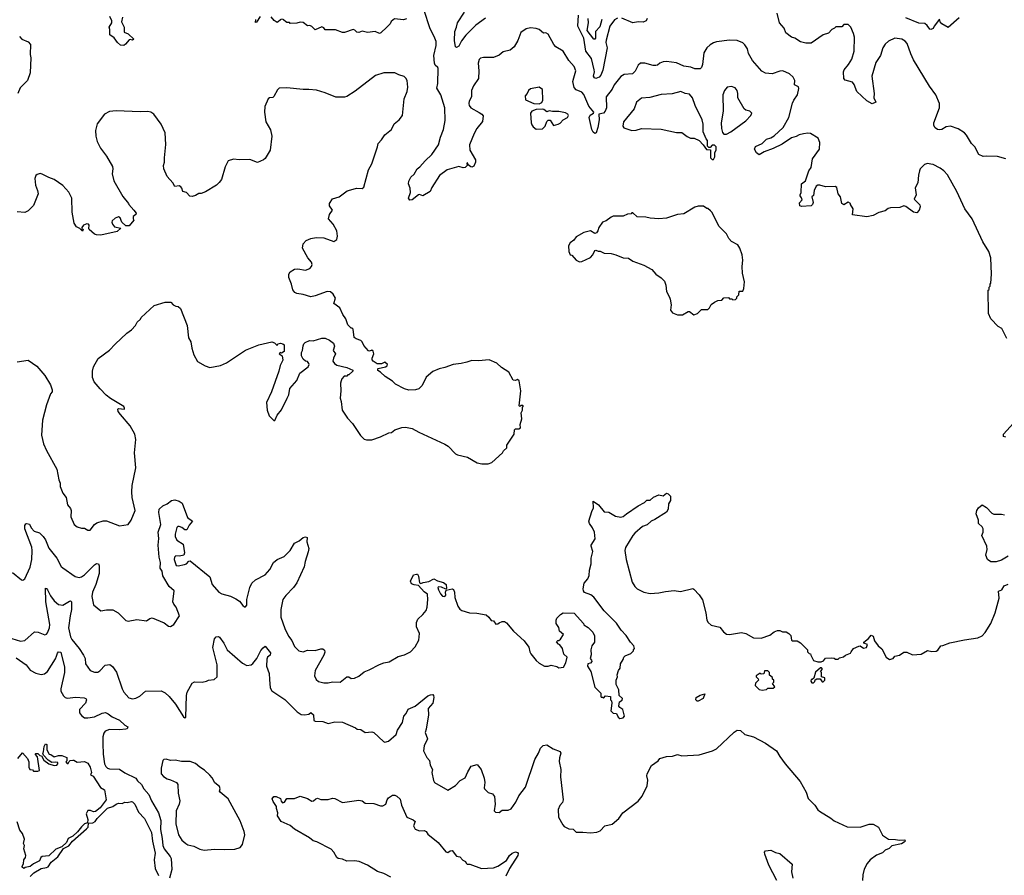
# Model space of a CAD drawing. Extents: x 2086813 to 2278017, y 548126 to 753336.
# Tile 246 of 256: x 2167088 to 2176140, y 647932 to 655794. Entities that reach past the tile are written whole.
import ezdxf

# ---------------------------------------------------------------- set-up
doc = ezdxf.new("R2010")
doc.units = 0

msp = doc.modelspace()

# ---------------------------------------------------------------- linework, layer by layer
at = {"layer": '0CON10XD'}
for points in [[(2168033.6, 655816.4), (2168023.3, 655775), (2168048.8, 655725), (2168049.3, 655679.3), (2168085.8, 655665.8), (2168137.5, 655615), (2168125, 655607.5), (2168105, 655613.3), (2168095, 655610), (2168061.7, 655568.3), (2168045, 655556.7), (2168015, 655560), (2167987.5, 655585), (2167956.4, 655626.4), (2167916.7, 655655), (2167916.7, 655705), (2167910, 655725), (2167936.2, 655765), (2167934.2, 655785), (2167917.1, 655825)], [(2169300, 655825), (2169265, 655772.5), (2169255, 655770), (2169257.5, 655795)], [(2169495, 655800), (2169455, 655767.5), (2169426.1, 655786.1), (2169400.7, 655820.7)], [(2175465, 654466.7), (2175435, 654472.5), (2175405, 654462.5), (2175366.7, 654425), (2175358.8, 654405), (2175350, 654365), (2175346.4, 654293.6), (2175321.2, 654248.8), (2175329.2, 654185), (2175311.2, 654145), (2175364.3, 654094.3), (2175365.6, 654075), (2175356.6, 654043.4), (2175335, 654020), (2175305, 654024.3), (2175235, 654077.5), (2175215, 654082.5), (2175180.7, 654069.3), (2175095, 654066.7), (2175071.7, 654058.3), (2175045, 654036.7), (2174985, 654022.5), (2174935, 653996), (2174876.1, 653983.9), (2174745, 654002.5), (2174750, 654055), (2174727.5, 654095), (2174727.5, 654105), (2174703.6, 654116.4), (2174665, 654092.5), (2174647.5, 654105), (2174633.3, 654165), (2174613.8, 654195), (2174601.7, 654251.7), (2174585, 654262.5), (2174495, 654257.5), (2174445, 654272.5), (2174425, 654272.5), (2174410, 654265), (2174393.3, 654225), (2174385, 654180), (2174370, 654165), (2174382.5, 654115), (2174376.7, 654095), (2174365, 654082.5), (2174275, 654077.5), (2174260, 654085), (2174258.3, 654111.7), (2174281.7, 654138.3), (2174275, 654157.5), (2174262.5, 654175), (2174262.5, 654185), (2174272.5, 654205), (2174276.7, 654285), (2174313.3, 654315), (2174344.4, 654405.6), (2174364.1, 654435.9), (2174376.7, 654515), (2174440, 654605), (2174443.3, 654665), (2174427.5, 654705), (2174358.8, 654748.8), (2174335, 654752), (2174295, 654746.2), (2174253.6, 654736.4), (2174225, 654720), (2174185, 654708.8), (2174099.1, 654650.9), (2174015, 654610), (2173931.4, 654578.6), (2173885, 654552.5), (2173860.7, 654570.7), (2173842.5, 654605), (2173851.7, 654628.3), (2173915, 654656), (2173955, 654696.9), (2173995, 654708.5), (2174025, 654726.4), (2174106.2, 654805), (2174157.7, 654895), (2174194.2, 655025.8), (2174205.3, 655054.7), (2174237.6, 655102.4), (2174252.5, 655162.5), (2174246.8, 655176.8), (2174210, 655195), (2174212.9, 655235), (2174198.8, 655265), (2174165, 655296), (2174105, 655324), (2174075, 655321.4), (2174005, 655296), (2173945, 655302.5), (2173910.2, 655320.2), (2173825, 655418), (2173788.9, 655485), (2173780, 655525), (2173755, 655563.8), (2173735, 655580.8), (2173685, 655602.9), (2173615, 655605.6), (2173495, 655590), (2173465, 655582), (2173435, 655563.8), (2173406, 655535), (2173379.1, 655490.9), (2173365, 655382.5), (2173356.3, 655353.7), (2173345, 655342), (2173295, 655342.5), (2173257, 655357), (2173195, 655367.5), (2173125, 655399.4), (2173035, 655410.8), (2173005, 655405.8), (2172972.5, 655395), (2172952.3, 655377.7), (2172935, 655372.5), (2172913.2, 655373.2), (2172835, 655395.8), (2172795, 655393.8), (2172774.4, 655375.6), (2172745, 655320), (2172722.9, 655297.1), (2172645, 655290), (2172615, 655272), (2172554.6, 655195.4), (2172533.9, 655156.1), (2172479.6, 655085), (2172481.6, 654985), (2172470.8, 654955), (2172455, 654936.7), (2172412.5, 654925), (2172414.6, 654875), (2172404.2, 654805), (2172386.9, 654755), (2172375, 654750), (2172360.6, 654760.6), (2172346.6, 654785), (2172324.8, 654895), (2172331.6, 654918.4), (2172362.5, 654935), (2172367.5, 654945), (2172319.3, 654999.3), (2172275, 655108.2), (2172255, 655126.8), (2172205, 655149.1), (2172185, 655172.5), (2172171.8, 655225), (2172181.4, 655261.4), (2172199.4, 655325), (2172185.6, 655365), (2172135, 655419.2), (2172084.4, 655504.4), (2172016.2, 655545), (2171997.5, 655565), (2171945, 655660), (2171925, 655672.5), (2171905, 655670), (2171865, 655703.3), (2171835, 655713.3), (2171785, 655720), (2171745, 655711.2), (2171695, 655677.5), (2171668.3, 655601.7), (2171633.3, 655545), (2171596.1, 655513.9), (2171532.3, 655497.7), (2171495, 655468.8), (2171445, 655446.7), (2171352.3, 655447.7), (2171325, 655440), (2171312.2, 655427.8), (2171303.1, 655395), (2171310.5, 655325), (2171305.5, 655255), (2171260, 655185), (2171241.4, 655145), (2171241.2, 655085), (2171220.8, 655045), (2171217.1, 655025), (2171219.4, 655005), (2171234, 654985), (2171311.8, 654941.8), (2171338, 654925), (2171349.7, 654909.7), (2171342.4, 654857.6), (2171292, 654795), (2171265, 654748.8), (2171222.9, 654645), (2171226, 654595), (2171278.8, 654505), (2171278.8, 654485), (2171263, 654447), (2171245, 654440), (2171235, 654443.3), (2171211.7, 654461.7), (2171205, 654480), (2171200, 654475), (2171202.5, 654455), (2171182.5, 654435), (2171165, 654433.3), (2171125, 654445.7), (2171016.7, 654415), (2170947, 654363), (2170877.3, 654252.7), (2170861.2, 654215), (2170795, 654176.2), (2170765, 654187.5), (2170755, 654183.8), (2170695, 654140), (2170675, 654136.2), (2170662.5, 654155), (2170680, 654205), (2170677.5, 654245), (2170663.3, 654285), (2170665, 654310), (2170685, 654347.5), (2170714.1, 654375.9), (2170742.9, 654425), (2170767.3, 654442.7), (2170815, 654498.6), (2170875.7, 654555), (2170938.6, 654645), (2170955.8, 654715), (2170985.6, 654784.4), (2170998.3, 654868.3), (2170995.5, 654985), (2170958.9, 655105), (2170922.7, 655165), (2170932.2, 655207.8), (2170936.5, 655345), (2170933.1, 655355), (2170908.8, 655375), (2170900.3, 655395), (2170896.5, 655465), (2170916.2, 655556.2), (2170915.7, 655595), (2170906, 655625), (2170858.3, 655718.3), (2170805, 655877.5)], [(2171370.7, 655809.3), (2171281.4, 655745), (2171188.9, 655651.1), (2171148.6, 655601.4), (2171125, 655550), (2171105, 655537.5), (2171093.8, 655545), (2171084.6, 655604.6), (2171086.9, 655685), (2171105, 655726.7), (2171113.1, 655765), (2171178.2, 655865)], [(2172585, 655808), (2172555, 655791.8), (2172514.5, 655735), (2172479.6, 655605), (2172477.7, 655585), (2172489.1, 655535), (2172450, 655330), (2172430.8, 655285), (2172415.4, 655265), (2172385, 655253.9), (2172371.2, 655261.2), (2172363.7, 655275), (2172371.1, 655315), (2172368.7, 655335), (2172345, 655438), (2172292.7, 655505), (2172274, 655625), (2172219.3, 655735), (2172225.2, 655835)], [(2175280.5, 655479.5), (2175247.5, 655575), (2175227.4, 655597.4), (2175196.6, 655616.6), (2175135, 655624.3), (2175075, 655597.5), (2175045, 655570), (2175023.6, 655535), (2175002.5, 655465), (2174959.8, 655400.2), (2174921.1, 655275), (2174944.2, 655115), (2174940, 655075), (2174960, 655035), (2174925, 655022.5), (2174875, 655048.6), (2174785.6, 655135), (2174759.5, 655199.5), (2174745, 655220), (2174678.1, 655238.1), (2174665.7, 655255), (2174663.1, 655315), (2174668.9, 655335), (2174707.4, 655382.6), (2174737.1, 655432.9), (2174758.9, 655505), (2174762.5, 655635), (2174752.5, 655667.5), (2174730, 655725), (2174705, 655750), (2174665, 655750), (2174645, 655730), (2174591.7, 655728.3), (2174580, 655715), (2174555, 655703.3), (2174525, 655670), (2174475, 655656.7), (2174365, 655578.8), (2174315, 655578.8), (2174265, 655590), (2174215, 655623.3), (2174182.5, 655635), (2174132.5, 655675), (2174116.7, 655715), (2174074.4, 655764.4), (2174053.1, 655855)], [(2170645, 655802.5), (2170615, 655792.5), (2170535, 655802.5), (2170503.6, 655776.4), (2170492.5, 655755), (2170462.5, 655725), (2170407.7, 655672.3), (2170395, 655666.7), (2170355, 655686.7), (2170285, 655677.5), (2170235, 655687.5), (2170205, 655677.5), (2170188.3, 655678.3), (2170169.3, 655699.3), (2170155, 655703.3), (2170075, 655676.7), (2170057, 655677), (2169991.7, 655701.7), (2169895, 655700), (2169885, 655720), (2169865, 655727.5), (2169805, 655702.5), (2169775, 655732.5), (2169755, 655740), (2169735, 655737.5), (2169695, 655767.5), (2169665, 655772.5), (2169635, 655762.5), (2169575, 655760), (2169567, 655767), (2169545, 655770), (2169505, 655800)], [(2172440.4, 655795), (2172422.2, 655727.8), (2172383, 655685), (2172382.7, 655625), (2172375, 655614.6), (2172365, 655615.4), (2172306, 655695), (2172316.5, 655765), (2172315.2, 655804.8)], [(2172856.2, 655805), (2172846.7, 655785), (2172819.3, 655770.7), (2172775, 655774), (2172725.9, 655764.1), (2172625, 655809.2)], [(2175725, 655812), (2175625, 655721.2), (2175566.7, 655755), (2175550, 655775), (2175545, 655800), (2175496.6, 655733.4), (2175485, 655713.8), (2175465, 655703.3), (2175455, 655706.7), (2175431.3, 655741.3), (2175408.8, 655758.8), (2175355, 655763.6), (2175235, 655810.6)], [(2167085, 655638.5), (2167108.1, 655615), (2167165, 655591.8), (2167186.2, 655565), (2167183.3, 655475), (2167190.6, 655445), (2167185.4, 655304.6), (2167158.6, 655235), (2167093.3, 655166.7), (2167069.5, 655115)], [(2176152.5, 654515), (2176077.7, 654537.7), (2175975, 654541.2), (2175945, 654536.7), (2175906.4, 654556.4), (2175867.5, 654625), (2175837.4, 654657.4), (2175793.7, 654733.7), (2175775, 654754), (2175715, 654791.4), (2175645.5, 654815.5), (2175605, 654810.6), (2175565, 654786), (2175545, 654780.8), (2175525, 654783.8), (2175505, 654800), (2175493.2, 654823.2), (2175491.9, 654845), (2175544.4, 654985), (2175545.4, 655025.4), (2175511.5, 655105), (2175452.3, 655182.3), (2175305.6, 655425), (2175280.5, 655479.5)], [(2167735, 651102.5), (2167775, 651156.7), (2167798.3, 651171.7), (2167855, 651190), (2167885, 651190), (2168005, 651143.8), (2168083.9, 651156.1), (2168113.8, 651195), (2168148.8, 651285), (2168120.8, 651405), (2168118.1, 651455), (2168121.4, 651515), (2168155.8, 651675), (2168142.2, 651815), (2168154.4, 651935), (2168146.4, 651985), (2168105, 652062.2), (2168013.5, 652165), (2167994.2, 652195), (2167990, 652215), (2167995, 652222.5), (2168050, 652215), (2168052.5, 652225), (2168045, 652240), (2167922.1, 652312.1), (2167883.4, 652343.4), (2167828.3, 652401.7), (2167772, 652465), (2167755.9, 652505.9), (2167757.5, 652565), (2167765.9, 652604.1), (2167808.3, 652681.7), (2167915, 652756.7), (2167966.1, 652813.9), (2168073.3, 652915), (2168116.2, 652945), (2168151.2, 652985), (2168167.5, 653015), (2168198.3, 653041.7), (2168205, 653057.5), (2168325, 653167.5), (2168425, 653197.5), (2168477, 653197), (2168500, 653175), (2168523, 653163), (2168545, 653160), (2168565, 653140), (2168626.7, 652985), (2168640.7, 652870.7), (2168662.5, 652835), (2168671.2, 652775), (2168688.8, 652715), (2168724.1, 652654.1), (2168792.3, 652612.3), (2168835, 652598.8), (2168935, 652616), (2168990.5, 652639.5), (2169165, 652758.8), (2169285, 652806.2), (2169405, 652833.3), (2169430, 652825), (2169455, 652800), (2169460, 652815), (2169485, 652822.5), (2169507, 652817), (2169520, 652805), (2169520, 652745), (2169495, 652730), (2169483, 652737), (2169472.5, 652725), (2169500, 652705), (2169506.7, 652665), (2169481.2, 652615), (2169470, 652565), (2169403.3, 652375), (2169357.5, 652275), (2169362.5, 652205), (2169380, 652155), (2169425, 652110), (2169435, 652110), (2169455, 652160), (2169495, 652210), (2169547.5, 652315), (2169561.7, 652348.3), (2169570, 652405), (2169635, 652480), (2169664.1, 652545.9), (2169740, 652605), (2169750, 652625), (2169746.7, 652635), (2169733.6, 652653.6), (2169715, 652657.5), (2169693.6, 652673.6), (2169677.5, 652705), (2169677.5, 652735), (2169687, 652753), (2169693, 652797), (2169700, 652815), (2169713.6, 652826.4), (2169753.6, 652846.4), (2169785, 652842.5), (2169865, 652866.7), (2169895, 652867.5), (2169935, 652850), (2169973, 652823), (2169983.3, 652795), (2169970, 652755), (2169992.5, 652725), (2169972.5, 652685), (2169967.5, 652655), (2169982.5, 652635), (2170005, 652620), (2170095, 652597.5), (2170150, 652575), (2170150, 652565), (2170115, 652530), (2170105, 652530), (2170095, 652520), (2170071.7, 652518.3), (2170050, 652495), (2170043, 652477), (2170037.5, 652455), (2170040, 652385), (2170033.3, 652315), (2170043.3, 652285), (2170053.8, 652205), (2170101.2, 652131.2), (2170146.7, 652085), (2170221.7, 651971.7), (2170255, 651940), (2170275, 651932.5), (2170325, 651933.3), (2170405, 651960), (2170482.7, 651997.3), (2170505, 652001.2), (2170535.8, 652024.2), (2170602.3, 652047.7), (2170635, 652048.8), (2170695, 652038.8), (2170757.5, 652005), (2170997.5, 651895), (2171025.7, 651875.7), (2171093.3, 651805), (2171112.5, 651795), (2171203.9, 651773.9), (2171295, 651723.3), (2171337, 651713), (2171395, 651712.5), (2171430, 651725), (2171527.5, 651815), (2171537, 651833), (2171565, 651860), (2171567.5, 651885), (2171632.5, 651985), (2171637.5, 652025), (2171647, 652033), (2171676.4, 652033.6), (2171692.5, 652045), (2171688.8, 652075), (2171703.3, 652125), (2171698.3, 652181.7), (2171710, 652205), (2171710, 652235), (2171720, 652245), (2171715, 652250), (2171695, 652250), (2171685, 652240), (2171680, 652245), (2171696.2, 652385), (2171680, 652475), (2171665, 652487.5), (2171645, 652477.5), (2171625, 652482.5), (2171586.4, 652556.4), (2171517, 652597), (2171475, 652637.5), (2171405, 652670), (2171305, 652660), (2171245, 652662.5), (2171198.3, 652648.3), (2171146.4, 652633.6), (2171073.6, 652626.4), (2170995, 652597.5), (2170943, 652587), (2170885, 652560), (2170825, 652510), (2170788.3, 652431.7), (2170757.7, 652402.3), (2170726.1, 652393.9), (2170665, 652390), (2170625, 652403.3), (2170542.5, 652445), (2170515, 652472.5), (2170447.5, 652515), (2170406.4, 652556.4), (2170381.7, 652571.7), (2170380, 652585), (2170385, 652590), (2170450, 652605), (2170466.4, 652613.6), (2170470, 652625), (2170445, 652647.5), (2170415, 652632.5), (2170375, 652632.5), (2170337, 652657), (2170328.3, 652668.3), (2170327.5, 652685), (2170342.5, 652725), (2170338.3, 652748.3), (2170325, 652756.7), (2170305, 652747.5), (2170295, 652750), (2170251.7, 652801.7), (2170237.5, 652835), (2170225, 652847.5), (2170180.5, 652860.5), (2170163.9, 652873.9), (2170155, 652950), (2170145, 652960), (2170135, 652960), (2170105, 652990), (2170087.5, 653045), (2170060, 653085), (2170032.5, 653145), (2169976.7, 653185), (2169990, 653235), (2169971.2, 653271.2), (2169945, 653293.8), (2169915, 653297.5), (2169804.3, 653255.7), (2169765, 653248), (2169695, 653269.2), (2169635, 653278.1), (2169618, 653288), (2169600.4, 653310.4), (2169587.3, 653365), (2169561.1, 653425), (2169561.9, 653455), (2169575, 653478.6), (2169615, 653502.2), (2169645, 653503.5), (2169715, 653491.1), (2169755, 653507.8), (2169771.1, 653525), (2169776.5, 653545), (2169770.9, 653565), (2169737.7, 653605), (2169687.9, 653695), (2169693.5, 653735), (2169720.8, 653765), (2169765, 653784.5), (2169815, 653792.5), (2169885, 653789.4), (2169975, 653756.7), (2170002.5, 653775), (2170010, 653805), (2170002.5, 653855), (2169968.6, 653915), (2169926.9, 653965), (2169935, 654003.3), (2169963.8, 654045), (2169937.5, 654085), (2169935.8, 654105), (2169965, 654147.1), (2170025, 654167.5), (2170099.8, 654220.2), (2170153.8, 654236.2), (2170185, 654245.8), (2170235, 654243.8), (2170252.5, 654255), (2170293.3, 654415), (2170325, 654470), (2170377.5, 654625), (2170383, 654657), (2170415, 654690), (2170443.6, 654736.4), (2170505, 654786.7), (2170531.7, 654838.3), (2170575.9, 654874.1), (2170606.7, 654915), (2170623.6, 655066.4), (2170650, 655135), (2170656.1, 655173.9), (2170648.8, 655235), (2170638.3, 655258.3), (2170623.6, 655273.6), (2170575, 655286.2), (2170537.3, 655307.3), (2170435, 655305.8), (2170359.5, 655280.5), (2170173, 655137), (2170095, 655090), (2170075, 655083.3), (2169995, 655083.3), (2169897.5, 655122.5), (2169816.1, 655146.1), (2169745, 655154), (2169693.2, 655153.2), (2169545, 655168.6), (2169473.3, 655165), (2169458.9, 655151.1), (2169425, 655088.8), (2169415, 655080), (2169385, 655076.7), (2169372.7, 655067.3), (2169342.3, 654997.7), (2169338, 654945), (2169352, 654855), (2169395, 654782.5), (2169405.8, 654725), (2169390, 654595), (2169345, 654520), (2169330, 654505), (2169275, 654482.5), (2169205, 654510), (2169105, 654507.5), (2169055, 654512.5), (2169005, 654497.5), (2168977.5, 654442.5), (2168942.5, 654325), (2168923, 654297), (2168896.1, 654273.9), (2168795, 654212.5), (2168755, 654197.5), (2168735, 654197.5), (2168705, 654180), (2168675, 654170), (2168653, 654173), (2168620, 654205), (2168587, 654217), (2168580, 654245), (2168569.3, 654259.3), (2168555, 654266.7), (2168515, 654262.5), (2168496.7, 654295), (2168443.9, 654353.9), (2168413.6, 654423.6), (2168410, 654455), (2168420, 654485), (2168418.8, 654525), (2168432.7, 654647.3), (2168424.2, 654755), (2168388.8, 654835), (2168320, 654925), (2168293.9, 654943.9), (2168265, 654950), (2168195, 654947.5), (2167975, 654957.5), (2167915, 654950), (2167866.7, 654925), (2167801.7, 654838.3), (2167783.8, 654775), (2167788.8, 654725), (2167801.2, 654675), (2167832.3, 654612.3), (2167885, 654540), (2167940, 654445), (2167943.3, 654425), (2167937, 654377), (2167952.5, 654315), (2168035, 654170), (2168087.5, 654105), (2168090, 654095), (2168137.5, 654045), (2168157.5, 654015), (2168156.4, 654003.6), (2168130, 653985), (2168130, 653965), (2168138.3, 653951.7), (2168095, 653900), (2168065, 653900), (2168027.5, 653935), (2168012.5, 653975), (2167995, 653983.3), (2167965, 653970), (2167936.7, 653945), (2167933.8, 653935), (2167940, 653915), (2167959.5, 653889.5), (2168018.3, 653878.3), (2167985, 653846.7), (2167835, 653814.2), (2167795, 653818), (2167774.2, 653824.2), (2167727.5, 653865), (2167722.5, 653875), (2167727, 653907), (2167720, 653915), (2167705, 653917.5), (2167675, 653907.5), (2167660, 653885), (2167660, 653875), (2167670, 653865), (2167665, 653850), (2167640, 653875), (2167610.7, 653890.7), (2167590, 653925), (2167571.2, 654025), (2167566.7, 654155), (2167540.7, 654210.7), (2167485, 654270), (2167405, 654326.7), (2167355, 654343.3), (2167295.9, 654375.9), (2167275, 654380), (2167247.5, 654372.5), (2167237, 654363), (2167227.5, 654335), (2167233.3, 654275), (2167252.5, 654225), (2167256.7, 654195), (2167213.6, 654086.4), (2167165, 654037.5), (2167135, 654021.2), (2167065, 654030)], [(2171865, 655022), (2171887.7, 655032.3), (2171898.8, 655055), (2171894, 655154), (2171863.9, 655173.9), (2171785, 655160), (2171766.2, 655143.8), (2171753.8, 655115), (2171735.8, 655094.2), (2171739.1, 655059.1), (2171815, 655022.9), (2171865, 655022)], [(2173465, 654510), (2173480, 654535), (2173480, 654575), (2173490, 654595), (2173490, 654625), (2173475, 654640), (2173455, 654640), (2173435, 654620), (2173425, 654620), (2173411.7, 654631.7), (2173410, 654685), (2173398.3, 654698.3), (2173370, 654765), (2173370, 654835), (2173361.4, 654875), (2173297.1, 655005), (2173272, 655075), (2173245, 655109.2), (2173205, 655116.9), (2173165, 655134), (2173085, 655113.1), (2172985, 655106.9), (2172882.1, 655077.9), (2172805, 655074.2), (2172758.8, 655035), (2172735.8, 654974.2), (2172640, 654855), (2172633.3, 654815), (2172640.7, 654800.7), (2172716.4, 654776.4), (2172755, 654778.8), (2172805.9, 654794.1), (2172985, 654788), (2173125, 654756.2), (2173175, 654758.8), (2173225, 654721.2), (2173255, 654706.7), (2173290, 654705), (2173333.6, 654683.6), (2173373, 654643), (2173401.7, 654601.7), (2173438.3, 654598.3), (2173440, 654525), (2173455, 654510), (2173465, 654510)], [(2173561.7, 654741.7), (2173585, 654742.5), (2173625, 654762.5), (2173763.3, 654865), (2173810, 654915), (2173817.5, 654935), (2173800, 654955), (2173765, 654963.3), (2173747.5, 654975), (2173688.8, 655075), (2173691.2, 655115), (2173683.3, 655145), (2173665, 655166.7), (2173630.7, 655180.7), (2173592.5, 655175), (2173566.4, 655143.6), (2173551.2, 655105), (2173556, 654955), (2173538, 654845), (2173538.8, 654795), (2173548.3, 654758.3), (2173561.7, 654741.7)], [(2171835, 654787.5), (2171895, 654792.5), (2171920, 654815), (2171935, 654860), (2171945, 654870), (2171965, 654870), (2171995, 654822.5), (2172037, 654833), (2172056.4, 654843.6), (2172085, 654873.3), (2172123.3, 654895), (2172132, 654915), (2172128, 654925), (2172105, 654937.8), (2172045, 654951.1), (2171985, 654951.2), (2171955, 654957.5), (2171935, 654947.5), (2171908, 654968), (2171891.7, 654971.7), (2171835, 654969.2), (2171797.5, 654955), (2171783.3, 654935), (2171788.8, 654845), (2171795, 654827.5), (2171808.3, 654808.3), (2171835, 654787.5)], [(2176163.8, 652865), (2176116.7, 652955), (2176085, 652976.2), (2176016.4, 653046.4), (2175993.8, 653095), (2175992.5, 653307.5), (2176000, 653315), (2176000, 653335), (2176010, 653345), (2176010, 653365), (2176016.4, 653373.6), (2176023.3, 653455), (2176016.7, 653605), (2175997.5, 653665), (2175943.2, 653753.2), (2175845, 653963.8), (2175776.6, 654056.6), (2175705, 654216.7), (2175617.3, 654367.3), (2175585, 654406.7), (2175550.5, 654430.5), (2175485, 654463.3), (2175465, 654466.7)], [(2173135, 653082.5), (2173183, 653083), (2173235, 653112.5), (2173245, 653112.5), (2173285, 653083.3), (2173320, 653095), (2173355, 653130), (2173415, 653130), (2173430, 653145), (2173443.6, 653176.4), (2173475, 653200), (2173505, 653212.5), (2173541.7, 653218.3), (2173563, 653237), (2173605, 653240), (2173615, 653230), (2173635, 653230), (2173645, 653220), (2173668.3, 653221.7), (2173680, 653235), (2173681.7, 653248.3), (2173700, 653265), (2173701.7, 653298.3), (2173735, 653300), (2173746.7, 653325), (2173750, 653385), (2173733.3, 653465), (2173728.8, 653525), (2173737.5, 653585), (2173729.2, 653635), (2173710, 653695), (2173690, 653725), (2173632.5, 653755), (2173607.5, 653785), (2173587.5, 653825), (2173520, 653895), (2173452.5, 654025), (2173439.3, 654039.3), (2173415, 654060), (2173405, 654060), (2173375, 654080), (2173325, 654080), (2173295, 654070), (2173195, 654008.8), (2173135, 654003.3), (2173035, 653971.2), (2172965, 653963.3), (2172885, 653970), (2172845, 653980), (2172765, 653982.5), (2172725, 654020), (2172715, 654020), (2172710, 654010), (2172675, 654006.7), (2172635, 653987.5), (2172545, 653987.5), (2172525, 653980), (2172480, 653945), (2172445, 653932.5), (2172412.5, 653885), (2172402.5, 653855), (2172390, 653835), (2172375, 653830), (2172335, 653852.5), (2172275, 653837.5), (2172205, 653797.5), (2172183, 653767), (2172147.5, 653745), (2172133.3, 653715), (2172137.5, 653665), (2172150, 653635), (2172165, 653630), (2172203.6, 653583.6), (2172235, 653570), (2172255, 653572.5), (2172335, 653607.5), (2172356.7, 653635), (2172375, 653672.5), (2172385, 653677.5), (2172405, 653667.5), (2172425, 653666.7), (2172461.7, 653648.3), (2172526.4, 653646.4), (2172570, 653635), (2172635, 653606.7), (2172685, 653602.5), (2172725, 653576.7), (2172825, 653540), (2172899.3, 653499.3), (2172937, 653457), (2172985, 653422.5), (2173015, 653390), (2173027.5, 653355), (2173033.3, 653295), (2173062.5, 653245), (2173067.5, 653225), (2173077.5, 653175), (2173072.5, 653125), (2173090.7, 653100.7), (2173135, 653082.5)], [(2167065, 652648.8), (2167165, 652666), (2167245, 652611.2), (2167320, 652525), (2167370.3, 652440.3), (2167385.9, 652394.1), (2167386, 652375), (2167371.2, 652355), (2167334.2, 652255), (2167298.8, 652115), (2167288.6, 651975), (2167305.8, 651895.8), (2167334.3, 651834.3), (2167430.8, 651665), (2167446.7, 651565), (2167460, 651535), (2167458.8, 651505), (2167485, 651442.5), (2167516.7, 651405), (2167526.7, 651335), (2167553.6, 651303.6), (2167560, 651285), (2167558.8, 651225), (2167590, 651155), (2167615, 651134), (2167657, 651123), (2167685, 651122.5), (2167715, 651102.5), (2167735, 651102.5)], [(2176155, 651956.7), (2176133.3, 651965), (2176132, 651985), (2176224.4, 652085.6)], [(2169815, 649730), (2169835, 649711.9), (2169885, 649699.4), (2169925, 649699.2), (2169965, 649710), (2170035, 649705.7), (2170095, 649755.7), (2170115, 649756.2), (2170135, 649741.2), (2170165.5, 649744.5), (2170205, 649762.5), (2170255, 649802.5), (2170301.7, 649818.3), (2170395, 649868), (2170435, 649883.8), (2170485, 649893.8), (2170566.4, 649943.6), (2170625, 649957.5), (2170680, 649985), (2170725, 650030), (2170757, 650093), (2170762.5, 650155), (2170736.7, 650215), (2170736.7, 650255), (2170747.5, 650285), (2170795, 650327.5), (2170823.6, 650366.4), (2170833.6, 650396.4), (2170840, 650465), (2170836.4, 650516.4), (2170805, 650537.5), (2170753.6, 650593.6), (2170715, 650600), (2170691.2, 650611.2), (2170680, 650635), (2170707, 650693), (2170735, 650700), (2170745, 650697.5), (2170755, 650680), (2170765, 650620), (2170775, 650612.5), (2170797.5, 650622.5), (2170848.8, 650631.2), (2170895, 650656.7), (2170928.3, 650638.3), (2170985, 650622), (2171010, 650605), (2171011.7, 650568.3), (2171005, 650560), (2170965, 650580), (2170937.5, 650582.5), (2170933.3, 650575), (2170938, 650555), (2170957.7, 650517.7), (2170975, 650497.5), (2170995, 650493.3), (2171006.2, 650505), (2171001.2, 650535), (2171008.3, 650551.7), (2171065, 650563.3), (2171075, 650557.5), (2171086, 650535), (2171088, 650485), (2171116, 650406), (2171135, 650377.5), (2171153.9, 650363.9), (2171223.9, 650343.9), (2171290.7, 650340.7), (2171376, 650326), (2171402.5, 650305), (2171421.7, 650271.7), (2171445, 650270), (2171465, 650240), (2171485, 650242.5), (2171495, 650252.5), (2171525, 650262.5), (2171545, 650262.5), (2171563, 650253), (2171627.5, 650175), (2171726.7, 650085), (2171768.3, 650028.3), (2171776.7, 649985), (2171786.4, 649966.4), (2171837.5, 649905), (2171865, 649880), (2171914.1, 649854.1), (2171945, 649853.3), (2171975, 649862.5), (2172025, 649850), (2172045, 649837.5), (2172087.5, 649845), (2172107.5, 649885), (2172120, 649935), (2172090, 649965), (2172077.5, 650015), (2172055, 650050), (2172040, 650055), (2172023, 650077), (2172035, 650090), (2172045, 650090), (2172059.3, 650100.7), (2172087.5, 650145), (2172050, 650175), (2172045, 650210), (2172020, 650245), (2172020, 650275), (2172027.5, 650295), (2172060.7, 650329.3), (2172085, 650342.5), (2172185, 650340), (2172270, 650245), (2172273.6, 650233.6), (2172315, 650210), (2172356.4, 650166.4), (2172371.7, 650131.7), (2172372.5, 650075), (2172349.3, 650040.7), (2172340, 650005), (2172343, 649957), (2172332.5, 649925), (2172345, 649910), (2172346.7, 649895), (2172335, 649882.5), (2172310, 649875), (2172307.5, 649855), (2172340, 649805), (2172375, 649660), (2172430, 649605), (2172430, 649575), (2172435, 649570), (2172445, 649570), (2172455, 649560), (2172475, 649580), (2172520, 649575), (2172520, 649545), (2172530, 649535), (2172532.5, 649515), (2172524.1, 649444.1), (2172545, 649422.5), (2172575, 649420), (2172590, 649385), (2172605, 649372.5), (2172635, 649377.5), (2172647.5, 649395), (2172633.3, 649455), (2172604, 649474), (2172597, 649487), (2172603, 649527), (2172628.3, 649541.7), (2172630, 649555), (2172600, 649585), (2172597.5, 649635), (2172572.5, 649685), (2172572.5, 649725), (2172582.5, 649755), (2172580, 649775), (2172592.5, 649815), (2172607.5, 649835), (2172612.5, 649875), (2172637.5, 649915), (2172642.5, 649935), (2172655, 649947.5), (2172705, 649970), (2172730, 649995), (2172730, 650005), (2172740, 650015), (2172735, 650040), (2172702.5, 650075), (2172663.8, 650135), (2172618, 650185), (2172575, 650248.8), (2172461.9, 650361.9), (2172367.7, 650487.7), (2172338.3, 650508.3), (2172281.7, 650531.7), (2172270, 650545), (2172268, 650565), (2172277.1, 650615), (2172310.8, 650655), (2172323, 650687), (2172325.6, 650735), (2172342.9, 650795), (2172340.8, 650845), (2172357.3, 650907.3), (2172340.8, 650955), (2172342.5, 650965), (2172380, 651025), (2172371.2, 651085), (2172353.8, 651125), (2172326.7, 651165), (2172321.2, 651185), (2172346.7, 651275), (2172363, 651307), (2172360, 651370), (2172410, 651335), (2172462.3, 651272.3), (2172505, 651270), (2172565, 651233.3), (2172615, 651223.3), (2172635, 651227.5), (2172668, 651252), (2172772.7, 651327.3), (2172833.6, 651356.4), (2172855, 651377.5), (2172885, 651380), (2172913.9, 651406.1), (2172965, 651427.5), (2173005, 651420), (2173035, 651442.5), (2173048.3, 651438.3), (2173070, 651415), (2173072.5, 651375), (2173052.5, 651345), (2173048.8, 651295), (2173035, 651270), (2172928.6, 651201.4), (2172893.6, 651186.4), (2172856.4, 651153.6), (2172815, 651135.8), (2172744, 651075), (2172724, 651055), (2172656.2, 650945), (2172651.2, 650915), (2172664, 650835), (2172719.2, 650625), (2172742.5, 650585), (2172764.5, 650564.5), (2172825, 650534.2), (2172885, 650520.8), (2172965, 650526), (2173025, 650540), (2173105, 650547.5), (2173161.7, 650538.3), (2173275, 650566.2), (2173285, 650560), (2173335, 650510), (2173364.3, 650464.3), (2173396, 650345), (2173405.8, 650275), (2173416, 650255), (2173445, 650230.8), (2173525, 650210.8), (2173557.9, 650167.9), (2173585, 650148), (2173615, 650145.8), (2173725, 650164), (2173765, 650153.8), (2173835, 650113.8), (2173905, 650112), (2173985, 650138), (2174025, 650168), (2174055, 650180), (2174075, 650181.2), (2174099.3, 650169.3), (2174135, 650169.2), (2174160, 650155), (2174176.7, 650135), (2174183, 650093), (2174190, 650085), (2174235, 650086.7), (2174265, 650067.5), (2174330, 650005), (2174330, 649985), (2174345, 649970), (2174358.3, 649968.3), (2174360, 649955), (2174387, 649907), (2174425, 649892.5), (2174457, 649893), (2174476.4, 649903.6), (2174495, 649927.5), (2174555, 649930), (2174575, 649927.5), (2174588.3, 649918.3), (2174611.7, 649918.3), (2174625, 649930), (2174661.7, 649938.3), (2174680, 649955), (2174725, 649972.5), (2174732.5, 649985), (2174753.9, 650016.1), (2174803, 650037), (2174815, 650040), (2174845, 650017.5), (2174872.5, 650025), (2174881.7, 650051.7), (2174850, 650065), (2174850, 650075), (2174891.7, 650108.3), (2174915, 650137.5), (2174935, 650130), (2174947.5, 650085), (2174980.5, 650040.5), (2175015, 650012.5), (2175052.5, 649935), (2175085, 649913.3), (2175117, 649923), (2175135, 649946.7), (2175175, 649953.3), (2175215, 649983.3), (2175245, 649982.5), (2175295, 649957.5), (2175375, 649962.5), (2175433.6, 649996.4), (2175475, 649987.5), (2175515, 649992.5), (2175529.3, 650000.7), (2175555, 650040), (2175575, 650042.5), (2175640.7, 650069.3), (2175775, 650096.7), (2175897, 650113), (2175935, 650132.5), (2175965, 650162.5), (2176016.7, 650245), (2176056.4, 650343.6), (2176093, 650477), (2176087.5, 650542.5), (2176116.4, 650553.6), (2176137.5, 650592.5), (2176175, 650607.5)], [(2167021.2, 650715), (2167105, 650647.5), (2167116.4, 650643.6), (2167136.7, 650655), (2167185, 650763.3), (2167199.6, 650835), (2167203.5, 650915), (2167198.3, 650948.3), (2167134, 651115), (2167136.2, 651145), (2167145, 651160), (2167155, 651163.8), (2167177.7, 651157.7), (2167193.9, 651123.9), (2167222.5, 651095), (2167268.7, 651078.7), (2167304.3, 651045), (2167323.9, 651013.9), (2167356.9, 650936.9), (2167430, 650845), (2167470.3, 650770.3), (2167485.7, 650755.7), (2167598.1, 650678.1), (2167635, 650668.6), (2167655, 650673.1), (2167685, 650691.9), (2167775, 650785.6), (2167795, 650795.7), (2167812.9, 650792.9), (2167818.9, 650775), (2167820, 650705), (2167788.8, 650605), (2167757.8, 650535), (2167750.6, 650495), (2167766.4, 650416.4), (2167835, 650362.5), (2167885, 650372.5), (2167945, 650372.5), (2167993, 650343), (2168063.9, 650273.9), (2168085, 650267.5), (2168165, 650282.5), (2168255, 650271.2), (2168285, 650292.5), (2168305, 650296.7), (2168415, 650252.5), (2168455, 650220), (2168475, 650217.5), (2168505, 650237.5), (2168556, 650315), (2168526.2, 650395), (2168503.9, 650423.9), (2168496, 650445), (2168507.5, 650545), (2168463, 650587), (2168403.3, 650683.3), (2168397.3, 650725), (2168378.7, 650755), (2168383, 650805), (2168370, 650855), (2168361.1, 650965), (2168366.2, 651026.2), (2168362.3, 651085), (2168384.5, 651155), (2168367.8, 651265), (2168370, 651295), (2168405, 651327.1), (2168443.3, 651346.7), (2168483, 651377), (2168515, 651380.8), (2168555, 651369.2), (2168581.2, 651351.2), (2168631.2, 651221.2), (2168677.5, 651185), (2168645, 651150), (2168624.2, 651105.8), (2168605, 651105.8), (2168579.1, 651129.1), (2168555, 651137.9), (2168543.2, 651136.8), (2168533.3, 651126.7), (2168516, 651065), (2168516.5, 651045), (2168532.3, 651012.3), (2168591.5, 650975), (2168602.5, 650895), (2168597.1, 650872.9), (2168556.9, 650863.1), (2168524.1, 650865.9), (2168510.8, 650855), (2168509.5, 650835), (2168525, 650780), (2168545.7, 650775.7), (2168603.2, 650786.8), (2168620, 650795), (2168641.7, 650818.3), (2168655, 650820), (2168835, 650673.3), (2168856, 650605), (2168917.5, 650535), (2168945, 650518.8), (2169025, 650497.5), (2169075, 650473.8), (2169109.5, 650449.5), (2169140.7, 650410.7), (2169155, 650400), (2169165, 650400), (2169177.5, 650415), (2169175.8, 650465), (2169203, 650577), (2169222.5, 650617.5), (2169254.6, 650645.4), (2169345, 650691.4), (2169387.4, 650742.6), (2169421.4, 650805), (2169455, 650832.2), (2169518.6, 650861.4), (2169575, 650916), (2169613.8, 650985), (2169656.1, 651006.1), (2169695, 651036.2), (2169715, 651042.5), (2169730, 651035), (2169727.5, 650995), (2169745.5, 650935.5), (2169741.1, 650905), (2169711.2, 650815), (2169703.8, 650765), (2169635, 650620), (2169604.3, 650575.7), (2169535, 650503.8), (2169506.2, 650465), (2169489.4, 650375), (2169489.2, 650305), (2169525, 650198.8), (2169558.6, 650128.6), (2169588.6, 650088.6), (2169615.7, 650035.7), (2169654, 649995), (2169695, 649984.4), (2169735, 649999.2), (2169805, 649998), (2169855, 650013.8), (2169875, 650012.5), (2169890.7, 650000.7), (2169893.6, 649983.6), (2169884.2, 649955), (2169804.4, 649815), (2169798.6, 649765), (2169815, 649730)], [(2176175, 650864.3), (2176115, 650828.6), (2176065, 650813.1), (2176015, 650812.9), (2175984.4, 650835), (2175970, 650875), (2175981.4, 650925), (2175980, 650955), (2175932.5, 651055), (2175946.7, 651085), (2175946.7, 651115), (2175936.7, 651135), (2175902.5, 651165), (2175902.5, 651195), (2175882.3, 651252.3), (2175886.7, 651285), (2175901.7, 651308.3), (2175935, 651336.7), (2175975, 651312.5), (2176025, 651260), (2176045, 651248.8), (2176115, 651250), (2176142.7, 651242.7)], [(2167016.4, 650106.4), (2167095, 650084.4), (2167135, 650089.2), (2167225, 650167.5), (2167256.8, 650166.8), (2167318.3, 650141.7), (2167335, 650146.2), (2167345, 650158.8), (2167362.5, 650205), (2167364.5, 650235), (2167329.2, 650445), (2167325, 650570), (2167335, 650568), (2167345, 650556), (2167370.8, 650500.8), (2167403.5, 650453.5), (2167445, 650421.5), (2167485, 650413.1), (2167545, 650449.4), (2167555, 650452.5), (2167565, 650446.2), (2167563.4, 650375), (2167552.3, 650315), (2167537.9, 650205), (2167555, 650123.8), (2167568.1, 650098.1), (2167636.1, 650016.1), (2167675.5, 649955.5), (2167689.4, 649925), (2167692.9, 649875), (2167735, 649814), (2167775, 649797.1), (2167805, 649798.6), (2167825, 649811.4), (2167875, 649863.3), (2167917.9, 649867.9), (2167941.1, 649851.1), (2167978.5, 649798.5), (2168029.4, 649645), (2168045.8, 649615), (2168092, 649562), (2168125, 649551.9), (2168155, 649558.1), (2168191.7, 649578.3), (2168245, 649622.5), (2168388.3, 649628.3), (2168425, 649607.5), (2168463.6, 649573.6), (2168520.8, 649505), (2168595, 649387.5), (2168605, 649380), (2168616.4, 649383.6), (2168622, 649585), (2168628.8, 649615), (2168675, 649697.5), (2168695, 649710), (2168765, 649706), (2168805.8, 649714.2), (2168825, 649726), (2168875, 649731.4), (2168902.9, 649755), (2168902.5, 649865), (2168862.3, 650025), (2168879.2, 650105), (2168895, 650122.5), (2168915, 650125.8), (2168925, 650121.2), (2168964.2, 650065), (2168995, 650004.3), (2169135, 649880), (2169175, 649860), (2169215, 649864.3), (2169232.6, 649877.4), (2169267, 649923), (2169305, 649996), (2169325, 650023.3), (2169346.1, 650036.1), (2169393.3, 649975), (2169390, 649955), (2169367.5, 649935), (2169360.7, 649919.3), (2169356.7, 649855), (2169381.2, 649785), (2169385, 649730), (2169390.8, 649655), (2169405, 649626.2), (2169526.8, 649546.8), (2169640, 649435), (2169675, 649410), (2169705, 649406.2), (2169745, 649411.2), (2169765, 649427.5), (2169790, 649405), (2169791.4, 649355), (2169805, 649347.1), (2169875, 649345.7), (2169925, 649328), (2169985, 649342), (2170055, 649339.2), (2170176.2, 649286.2), (2170190, 649275), (2170225, 649272.5), (2170265, 649243.3), (2170325, 649248.8), (2170343.9, 649243.9), (2170432.7, 649162.7), (2170446.4, 649156.4), (2170477.5, 649165), (2170548, 649225), (2170560, 649265), (2170606.7, 649335), (2170618.1, 649395), (2170640.8, 649419.2), (2170660.4, 649459.6), (2170723.1, 649485), (2170839.2, 649580.8), (2170865, 649591.4), (2170885, 649592), (2170892.9, 649582.9), (2170894.4, 649565), (2170885.6, 649515), (2170841.9, 649465), (2170845.5, 649405.5), (2170825.8, 649275), (2170816.2, 649245), (2170836.2, 649185), (2170805, 649122.5), (2170800, 649075), (2170832, 649015), (2170855.8, 648985.8), (2170862, 648945), (2170882.5, 648905), (2170876.7, 648875), (2170893, 648803), (2170902.5, 648785), (2171025, 648712.5), (2171095, 648757.5), (2171138.3, 648801.7), (2171182.7, 648827.3), (2171207.3, 648882.7), (2171240, 648935), (2171295, 648950), (2171330, 648905), (2171356.7, 648825), (2171363.3, 648785), (2171357.5, 648735), (2171362.5, 648725), (2171395, 648692.5), (2171435, 648680), (2171452.5, 648655), (2171460, 648585), (2171450, 648525), (2171463, 648513), (2171495, 648507.5), (2171525, 648530), (2171555, 648530), (2171579.3, 648530.7), (2171605, 648543.3), (2171649.2, 648605), (2171676.9, 648663.1), (2171737, 648743), (2171822.9, 648995), (2171857.5, 649055), (2171875, 649100), (2171900, 649125), (2171935, 649131.9), (2171993.1, 649093.1), (2172057.8, 649067.8), (2172064.2, 649055), (2172049.7, 649010.3), (2172047.3, 648977.3), (2172062.9, 648905), (2172060.6, 648835), (2172085.8, 648625), (2172078.3, 648601.7), (2172055, 648572.5), (2172038.8, 648535), (2172040, 648465), (2172080, 648395), (2172095, 648381.2), (2172135, 648360), (2172175, 648356.7), (2172205, 648328.8), (2172265, 648328.8), (2172335, 648322), (2172395, 648328.8), (2172425, 648340), (2172467.5, 648385), (2172535, 648401.2), (2172595, 648452.5), (2172634.1, 648505.9), (2172775, 648613.8), (2172812.1, 648657.9), (2172856, 648755), (2172863.8, 648805), (2172853.3, 648845), (2172856.7, 648865), (2172895, 648940), (2172956.4, 648983.6), (2172973.9, 649006.1), (2173033.6, 649023.6), (2173090, 649025), (2173135, 649041.2), (2173175, 649028.8), (2173335, 649040), (2173455.8, 649075), (2173495, 649094.2), (2173655, 649246.5), (2173685, 649264.2), (2173715, 649262.9), (2173755, 649226.4)], [(2167055, 649930), (2167146, 649865), (2167185, 649815.8), (2167235, 649788.6), (2167285, 649775.7), (2167315, 649783.1), (2167345, 649804.3), (2167417.9, 649922.1), (2167425.7, 649945.7)], [(2167425.7, 649945.7), (2167435, 649973.8), (2167445, 649984), (2167465, 649982.5), (2167500.9, 649845), (2167498.8, 649795), (2167465.4, 649645), (2167467.3, 649625), (2167489.9, 649579.9), (2167505, 649565.5), (2167525, 649560.8), (2167605, 649567.1), (2167682.1, 649562.1), (2167695.5, 649555.5), (2167700.8, 649545), (2167692.5, 649515), (2167636.9, 649455), (2167638.9, 649425), (2167655, 649401.4), (2167685, 649380), (2167715, 649377.8), (2167775, 649386.7), (2167845, 649421.9), (2167876.5, 649426.5), (2167902, 649415), (2167936.7, 649386.7), (2168005, 649358.5), (2168055, 649310), (2168082.5, 649295), (2168075, 649277.5), (2168065, 649273.3), (2168005, 649267.5), (2167915, 649272.2), (2167875, 649255.6), (2167862.3, 649237.7), (2167852.5, 649205), (2167853.8, 649143.8), (2167853.9, 649045), (2167868.9, 648955), (2167880.3, 648930.3), (2167895, 648917.5), (2167915, 648911.2), (2168005, 648906.7), (2168053.7, 648873.7), (2168154.4, 648825), (2168170.3, 648800.3), (2168207.6, 648767.6), (2168228.9, 648725), (2168276.4, 648675), (2168299.7, 648615), (2168364.7, 648505), (2168384.7, 648435), (2168381.6, 648351.6), (2168399.3, 648269.3), (2168405.2, 648205), (2168416.3, 648175), (2168472.5, 648105), (2168481.8, 648085), (2168485.4, 647985), (2168464.1, 647905.9)], [(2173915, 649632.5), (2173955, 649640), (2173965, 649650), (2174015, 649650), (2174030, 649665), (2174010, 649695), (2174020, 649705), (2174020, 649725), (2174010, 649735), (2174008.3, 649748.3), (2173981.7, 649771.7), (2173980, 649795), (2173965, 649810), (2173935, 649810), (2173928.3, 649781.7), (2173905, 649780), (2173895, 649790), (2173860, 649765), (2173860, 649755), (2173878.3, 649738.3), (2173880, 649725), (2173851.7, 649698.3), (2173850, 649675), (2173885, 649640), (2173915, 649632.5)], [(2174385, 649700), (2174398.3, 649711.7), (2174401.7, 649728.3), (2174415, 649737.5), (2174448.3, 649738.3), (2174465, 649710), (2174475, 649710), (2174490, 649725), (2174490, 649745), (2174460, 649755), (2174460, 649795), (2174450, 649805), (2174470, 649825), (2174458.3, 649838.3), (2174451.7, 649838.3), (2174405, 649797.5), (2174388.3, 649741.7), (2174375, 649730), (2174365, 649730), (2174360, 649715), (2174371.7, 649701.7), (2174385, 649700)], [(2173325, 649532.5), (2173315, 649532.5), (2173305, 649543.3), (2173307.5, 649565), (2173345, 649586.7), (2173388.3, 649598.3), (2173372.5, 649555), (2173325, 649532.5)], [(2173755, 649226.4), (2173833.8, 649205), (2173945, 649146.2), (2174045.5, 649075.5), (2174075, 649023.3), (2174125.8, 648955), (2174264.5, 648794.5), (2174319.4, 648695), (2174337, 648637), (2174396.7, 648576.7), (2174424.4, 648534.4), (2174441.1, 648521.1), (2174545, 648457.5), (2174575, 648432.5), (2174695, 648376), (2174815, 648374.2), (2174897, 648403), (2174935, 648402.5), (2174983.3, 648375), (2175020.9, 648300.9), (2175075, 648263.8), (2175139.2, 648259.2), (2175175, 648254), (2175226.4, 648256.4), (2175227.5, 648245), (2175220, 648235), (2175195, 648221.2), (2175105, 648202), (2175081.7, 648178.3), (2175045, 648162), (2175020.9, 648139.1), (2174965, 648116.2), (2174906, 648075), (2174879.5, 648040.5), (2174852.4, 647987.6), (2174840.5, 647935), (2174837.5, 647885)], [(2167071.2, 649005), (2167115, 649057.5), (2167160, 649005), (2167172.5, 648975), (2167172.5, 648925), (2167182.5, 648905), (2167205, 648900), (2167215, 648890), (2167255, 648887.5), (2167270, 648895), (2167251.7, 649021.7), (2167230, 649045), (2167235, 649050), (2167255, 649050), (2167271.7, 649031.7), (2167288.3, 649028.3), (2167310.7, 648990.7), (2167355, 648957.5), (2167405, 648940), (2167430, 648945), (2167440, 648955), (2167438.3, 648968.3), (2167415, 648972.5), (2167385, 648967.5), (2167350.7, 648990.7), (2167307.5, 649035), (2167300, 649055), (2167307.5, 649065), (2167313.6, 649116.4), (2167325, 649140), (2167336.7, 649135), (2167337.5, 649085), (2167360, 649045), (2167375, 649042.5), (2167405, 649020), (2167445, 649033.3), (2167475, 649032.5), (2167520, 649015), (2167520, 648985), (2167513.3, 648975), (2167525, 648960), (2167535, 648960), (2167541.7, 648978.3), (2167553, 648987), (2167575, 648990), (2167585, 648990), (2167615, 648972.5), (2167683, 648977), (2167715, 648962.5), (2167736.4, 648926.4), (2167747.5, 648875), (2167740, 648855), (2167763, 648843), (2167830, 648740), (2167867, 648717), (2167883.3, 648625), (2167828.7, 648551.3), (2167785, 648518.8), (2167765, 648513.8), (2167738.3, 648528.3), (2167714.1, 648525.9), (2167700, 648495), (2167713.3, 648445), (2167710, 648415), (2167685, 648404), (2167655, 648377.1), (2167619.6, 648330.4), (2167575, 648291.4), (2167535, 648270), (2167518.3, 648231.7), (2167475.5, 648194.5), (2167419.5, 648170.5), (2167355, 648110), (2167295, 648103.3), (2167283.3, 648095), (2167270, 648065), (2167214.3, 648035.7), (2167185, 648011.2), (2167137.5, 648002.5), (2167125, 647993.3)], [(2168785, 648163.8), (2168877.6, 648172.4), (2168975, 648167.5), (2169065, 648171.4), (2169115, 648188), (2169135.8, 648215), (2169157.5, 648305), (2169153.1, 648335), (2169115, 648432.9), (2169003.4, 648633.4), (2168932, 648695), (2168926, 648705), (2168931.4, 648725), (2168925, 648748), (2168881.4, 648781.4), (2168857, 648827), (2168835, 648852.5), (2168787.3, 648897.3), (2168744.2, 648924.2), (2168705, 648960), (2168655, 648976.7), (2168575, 648978), (2168518.3, 648988.3), (2168475, 648988), (2168435, 648998), (2168413.9, 648996.1), (2168404, 648986), (2168390, 648915), (2168390, 648865), (2168410.8, 648840.8), (2168445, 648819.4), (2168475, 648809.7), (2168530, 648785), (2168541.2, 648765), (2168544.3, 648685), (2168560, 648615), (2168554.2, 648585), (2168525.7, 648525), (2168524.5, 648405.5), (2168549.4, 648305), (2168578.1, 648255), (2168615, 648222.5), (2168635, 648211.9), (2168689.7, 648199.7), (2168745, 648172), (2168785, 648163.8)], [(2167185, 647922), (2167217.5, 647955), (2167285, 647994), (2167335, 648002), (2167349.1, 648010.9), (2167378.8, 648051.2), (2167439.1, 648100.9), (2167492.1, 648177.9), (2167538.6, 648201.4), (2167573.8, 648246.2), (2167701.1, 648358.9), (2167716, 648375), (2167720.7, 648409.3), (2167760, 648415), (2167782.5, 648425), (2167800, 648455), (2167895, 648548.8), (2167945, 648562.5), (2167975, 648586.7), (2167995, 648593.3), (2168029.3, 648590.7), (2168055, 648602.5), (2168075, 648600), (2168115, 648610), (2168126.4, 648606.4), (2168146.7, 648585), (2168181.7, 648511.7), (2168236, 648455), (2168298.9, 648325), (2168307.5, 648245), (2168333.1, 648135), (2168325.6, 648075), (2168334.2, 647995), (2168365, 647929.2)], [(2170500.5, 647915), (2170435, 647948.8), (2170377, 647967), (2170285, 648025.6), (2170207.4, 648057.4), (2170165, 648064.3), (2170095, 648062), (2170055, 648079.2), (2170015, 648087.5), (2170003.3, 648095), (2169975.4, 648145.4), (2169950.9, 648170.9), (2169818.9, 648238.9), (2169785, 648248.1), (2169752, 648275), (2169615, 648354.5), (2169575, 648390), (2169492.5, 648425), (2169458.3, 648478.3), (2169462.5, 648505), (2169450, 648545), (2169450, 648565), (2169419.3, 648609.3), (2169410, 648635), (2169425, 648656.7), (2169445, 648656.7), (2169486.4, 648636.4), (2169492.3, 648612.3), (2169505, 648596.7), (2169522.5, 648602.5), (2169545, 648637.5), (2169613.8, 648636.2), (2169665, 648660), (2169735, 648637.5), (2169775, 648612.5), (2169790, 648615), (2169810, 648635), (2169825, 648640), (2169855, 648627.5), (2169875, 648626.7), (2169925, 648626.7), (2169965, 648640), (2169985.9, 648635.9), (2170055, 648600), (2170205, 648622.5), (2170235, 648616.7), (2170265, 648593.8), (2170345, 648592.5), (2170405, 648570), (2170425, 648570), (2170453.3, 648585), (2170466.1, 648623.9), (2170480, 648645), (2170515, 648666.7), (2170537, 648667), (2170555, 648660), (2170585, 648632.5), (2170599.2, 648575), (2170646, 648466), (2170705, 648440), (2170722.5, 648425), (2170707.5, 648385), (2170724.2, 648354.2), (2170765, 648340), (2170805, 648342.5), (2170823.6, 648333.6), (2170840.7, 648310.7), (2170935, 648233.3), (2171005, 648147.5), (2171025, 648142.5), (2171045, 648156.7), (2171065, 648160), (2171105, 648107.5), (2171135, 648100), (2171160.7, 648070.7), (2171185, 648060), (2171191.7, 648041.7), (2171203, 648033), (2171225, 648032.5), (2171333.9, 647993.9), (2171445, 648000), (2171484.5, 648015.5), (2171563.4, 648066.6), (2171591.4, 648115), (2171615, 648135.8), (2171647, 648147), (2171665, 648142.5), (2171670.7, 648130.7), (2171668, 648115), (2171591.4, 647995), (2171556.7, 647925)], [(2167125, 647993.3), (2167110, 648005), (2167110, 648015), (2167121.7, 648038.3), (2167127.5, 648075), (2167142.5, 648095), (2167143.3, 648115), (2167127.5, 648175), (2167132.5, 648205), (2167123.8, 648225), (2167131.2, 648265), (2167113.8, 648315), (2167090, 648345), (2167063.4, 648423.4)], [(2174050, 647885), (2173975, 648023.3), (2173938, 648125), (2173936.7, 648145), (2173945, 648157.5), (2173995, 648163.3), (2174035, 648141.2), (2174075, 648132.5), (2174190, 648035), (2174184.2, 647965), (2174196.7, 647905)]]:
    msp.add_lwpolyline(points, dxfattribs=at)

doc.saveas('drawing.dxf')
